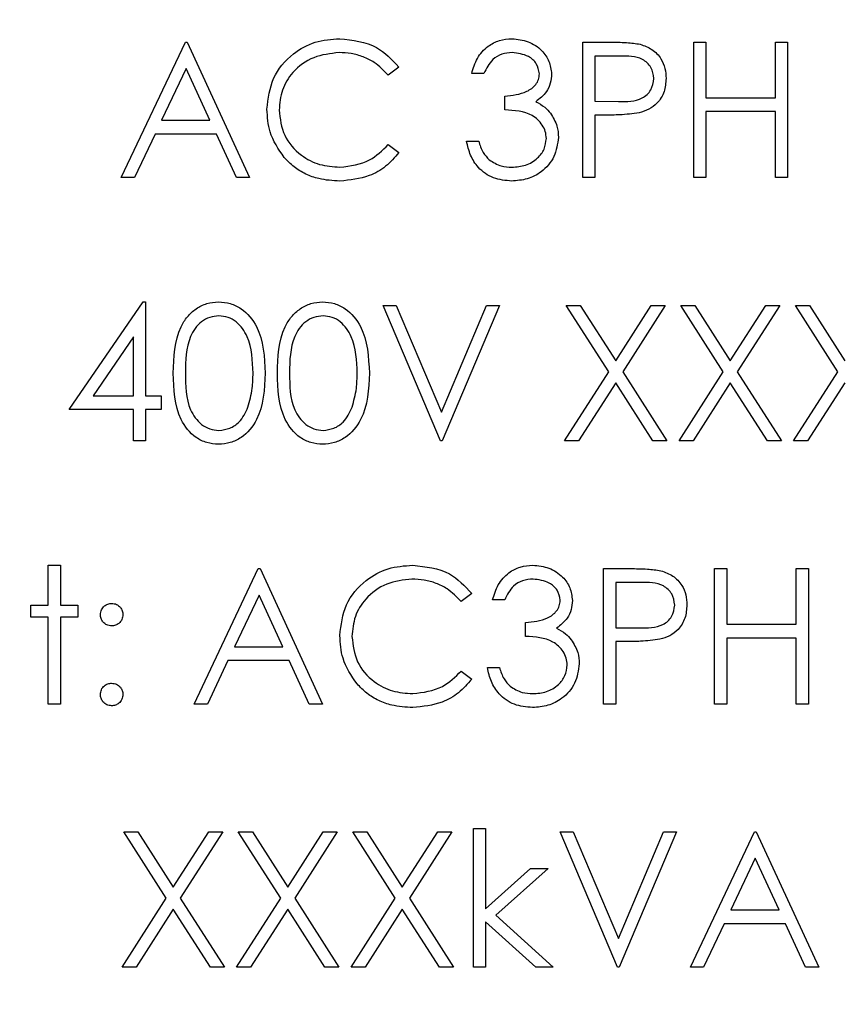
# Paper-space layout 'Blatt3' of a CAD drawing. Header units: millimetres. Extents: x 5 to 418, y 2 to 292.
# Tile 21 of 39: x 134.37 to 139.84, y 215.02 to 221.57. Entities that reach past the tile are written whole.
import ezdxf

# ---------------------------------------------------------------- set-up
doc = ezdxf.new("R2010")
doc.units = ezdxf.units.MM
doc.layers.add('SLD-0', color=7, linetype='Continuous')
doc.styles.add('SLDTEXTSTYLE0', font='TXT', dxfattribs={"width": 0.605})
doc.dimstyles.new('SLDDIMSTYLE0', dxfattribs={"dimtxt": 3.5, "dimasz": 3.302, "dimexe": 0, "dimexo": 0.0625, "dimgap": 0.875, "dimtad": 1, "dimlfac": 2, "dimrnd": 1e-09, "dimzin": 12, "dimdsep": 46, "dimtxsty": 'SLDTEXTSTYLE0', "dimsah": 1, "dimcen": 0.09, "dimadec": 0, "dimazin": 3, "dimtfac": 1, "dimtofl": 0, "dimtmove": 0, "dimatfit": 3, "dimfxl": 1, "dimfrac": 2, "dimtolj": 1, "dimtzin": 12, "dimarcsym": 0})

# ---------------------------------------------------------------- blocks, each defined once
blk = doc.blocks.new('_D_8')
at = {"layer": 'SLD-0'}
for p, q in [((139.3873, 239.1968), (94.7528, 239.1968)), ((95.7528, 101.6968), (95.7528, 239.1968)), ((139.3916, 101.6968), (94.7528, 101.6968))]:
    blk.add_line(p, q, dxfattribs=at)
for points in [[(95.7528, 239.1968), (95.2448, 235.8948), (96.2608, 235.8948)], [(95.7528, 101.6968), (96.2608, 104.9988), (95.2448, 104.9988)]]:
    blk.add_solid(points, dxfattribs=at)
at = {"layer": 'SLD-0', "insert": (91.2411, 166.4364), "char_height": 3.5, "attachment_point": 1, "rotation": 90, "style": 'SLDTEXTSTYLE0'}
blk.add_mtext('275', dxfattribs=at)

psp = doc.layouts.new('Blatt3')

# ---------------------------------------------------------------- linework, layer by layer
at = {"color": 7, "linetype": 'Continuous', "lineweight": 25}
for p, q in [((135.0488, 220.5158), (135.4757, 221.4158)), ((135.4757, 221.4158), (135.4872, 221.4158)), ((135.4872, 221.4158), (135.9026, 220.5158)), ((138.118, 221.4158), (138.2945, 221.4158)), ((138.118, 220.5158), (138.118, 221.4158)), ((138.8565, 220.5158), (138.8565, 221.4158)), ((138.8565, 221.4158), (138.9372, 221.4158)), ((138.9372, 221.4158), (138.9372, 221.0466)), ((139.3988, 221.0466), (139.3988, 221.4158)), ((139.3988, 221.4158), (139.4795, 221.4158)), ((139.4795, 221.4158), (139.4795, 220.5158)), ((138.3634, 221.3235), (138.1988, 221.3235)), ((138.1988, 221.3235), (138.1988, 221.0235)), ((136.8949, 221.2507), (136.8242, 221.1966)), ((135.4805, 221.2404), (135.3176, 220.8966)), ((135.6392, 220.8966), (135.4805, 221.2404)), ((137.4603, 221.2081), (137.3795, 221.2081)), ((137.5988, 220.9658), (137.5988, 221.0581)), ((138.1988, 221.0235), (138.3563, 221.0215)), ((138.9372, 221.0466), (139.3988, 221.0466)), ((138.2631, 220.9312), (138.1988, 220.9312)), ((138.1988, 220.9312), (138.1988, 220.5158)), ((138.9372, 220.9543), (138.9372, 220.5158)), ((139.3988, 220.9543), (138.9372, 220.9543)), ((139.3988, 220.5158), (139.3988, 220.9543)), ((135.3176, 220.8966), (135.6392, 220.8966)), ((135.2738, 220.8043), (135.1369, 220.5158)), ((135.6818, 220.8043), (135.2738, 220.8043)), ((135.8148, 220.5158), (135.6818, 220.8043)), ((136.8242, 220.7351), (136.8949, 220.6815)), ((137.3449, 220.7581), (137.4257, 220.7581)), ((135.1369, 220.5158), (135.0488, 220.5158)), ((135.9026, 220.5158), (135.8148, 220.5158)), ((138.1988, 220.5158), (138.118, 220.5158)), ((138.9372, 220.5158), (138.8565, 220.5158)), ((139.4795, 220.5158), (139.3988, 220.5158)), ((134.7026, 218.9735), (135.1939, 219.6889)), ((135.1939, 219.6889), (135.2103, 219.6889)), ((135.2103, 219.6889), (135.2103, 219.0658)), ((136.7911, 219.6658), (136.8776, 219.6658)), ((137.1718, 218.7658), (136.7911, 219.6658)), ((136.8776, 219.6658), (137.1776, 218.9566)), ((137.1776, 218.9566), (137.4776, 219.6658)), ((137.5641, 219.6658), (137.1834, 218.7658)), ((137.4776, 219.6658), (137.5641, 219.6658)), ((138.0084, 219.6658), (138.1016, 219.6658)), ((138.2907, 219.2248), (138.0084, 219.6658)), ((138.1016, 219.6658), (138.3372, 219.2977)), ((138.3372, 219.2977), (138.5729, 219.6658)), ((138.6661, 219.6658), (138.3839, 219.2248)), ((138.5729, 219.6658), (138.6661, 219.6658)), ((139.0522, 219.2248), (138.7699, 219.6658)), ((138.7699, 219.6658), (138.8631, 219.6658)), ((138.8631, 219.6658), (139.0988, 219.2977)), ((139.0988, 219.2977), (139.3344, 219.6658)), ((139.4276, 219.6658), (139.1455, 219.2248)), ((139.3344, 219.6658), (139.4276, 219.6658)), ((139.5315, 219.6658), (139.6247, 219.6658)), ((139.8138, 219.2248), (139.5315, 219.6658)), ((139.6247, 219.6658), (139.8603, 219.2977)), ((135.1295, 219.4567), (134.8613, 219.0658)), ((135.1295, 219.0658), (135.1295, 219.4567)), ((137.9968, 218.7658), (138.2907, 219.2248)), ((138.3839, 219.2248), (138.6776, 218.7658)), ((138.7584, 218.7658), (139.0522, 219.2248)), ((139.1455, 219.2248), (139.4391, 218.7658)), ((139.5199, 218.7658), (139.8138, 219.2248)), ((138.3372, 219.152), (138.09, 218.7658)), ((138.5844, 218.7658), (138.3372, 219.152)), ((139.0988, 219.152), (138.8516, 218.7658)), ((139.3459, 218.7658), (139.0988, 219.152)), ((139.8603, 219.152), (139.6131, 218.7658)), ((134.8613, 219.0658), (135.1295, 219.0658)), ((135.2103, 219.0658), (135.3141, 219.0658)), ((135.3141, 219.0658), (135.3141, 218.9735)), ((135.1295, 218.9735), (134.7026, 218.9735)), ((135.1295, 218.7658), (135.1295, 218.9735)), ((135.3141, 218.9735), (135.2103, 218.9735)), ((135.2103, 218.9735), (135.2103, 218.7658)), ((135.2103, 218.7658), (135.1295, 218.7658)), ((137.1834, 218.7658), (137.1718, 218.7658)), ((138.09, 218.7658), (137.9968, 218.7658)), ((138.6776, 218.7658), (138.5844, 218.7658)), ((138.8516, 218.7658), (138.7584, 218.7658)), ((139.4391, 218.7658), (139.3459, 218.7658)), ((139.6131, 218.7658), (139.5199, 218.7658)), ((134.5641, 217.9389), (134.6449, 217.9389)), ((134.5641, 217.6735), (134.5641, 217.9389)), ((134.6449, 217.9389), (134.6449, 217.6735)), ((135.5334, 217.0158), (135.9603, 217.9158)), ((135.9603, 217.9158), (135.9718, 217.9158)), ((135.9718, 217.9158), (136.3872, 217.0158)), ((138.2565, 217.9158), (138.433, 217.9158)), ((138.2565, 217.0158), (138.2565, 217.9158)), ((138.9949, 217.9158), (139.0757, 217.9158)), ((138.9949, 217.0158), (138.9949, 217.9158)), ((139.0757, 217.9158), (139.0757, 217.5466)), ((139.5372, 217.5466), (139.5372, 217.9158)), ((139.5372, 217.9158), (139.618, 217.9158)), ((139.618, 217.9158), (139.618, 217.0158)), ((138.5018, 217.8235), (138.3372, 217.8235)), ((138.3372, 217.8235), (138.3372, 217.5235)), ((135.9652, 217.7404), (135.8022, 217.3966)), ((136.1238, 217.3966), (135.9652, 217.7404)), ((137.3795, 217.7507), (137.3089, 217.6966)), ((134.4488, 217.5927), (134.4488, 217.6735)), ((134.4488, 217.6735), (134.5641, 217.6735)), ((134.6449, 217.6735), (134.7603, 217.6735)), ((134.7603, 217.6735), (134.7603, 217.5927)), ((137.5988, 217.7081), (137.518, 217.7081)), ((134.5641, 217.5927), (134.4488, 217.5927)), ((134.5641, 217.0158), (134.5641, 217.5927)), ((134.7603, 217.5927), (134.6449, 217.5927)), ((134.6449, 217.5927), (134.6449, 217.0158)), ((137.7372, 217.4658), (137.7372, 217.5581)), ((138.3372, 217.5235), (138.4948, 217.5215)), ((139.0757, 217.5466), (139.5372, 217.5466)), ((139.5372, 217.4543), (139.0757, 217.4543)), ((139.0757, 217.4543), (139.0757, 217.0158)), ((139.5372, 217.0158), (139.5372, 217.4543)), ((135.8022, 217.3966), (136.1238, 217.3966)), ((138.4016, 217.4312), (138.3372, 217.4312)), ((138.3372, 217.4312), (138.3372, 217.0158)), ((135.7584, 217.3043), (135.6215, 217.0158)), ((136.1664, 217.3043), (135.7584, 217.3043)), ((136.2994, 217.0158), (136.1664, 217.3043)), ((137.4834, 217.2581), (137.5641, 217.2581)), ((137.3089, 217.2351), (137.3795, 217.1815)), ((134.6449, 217.0158), (134.5641, 217.0158)), ((135.6215, 217.0158), (135.5334, 217.0158)), ((136.3872, 217.0158), (136.2994, 217.0158)), ((138.3372, 217.0158), (138.2565, 217.0158)), ((139.0757, 217.0158), (138.9949, 217.0158)), ((139.618, 217.0158), (139.5372, 217.0158)), ((135.3484, 215.7248), (135.0661, 216.1658)), ((135.0661, 216.1658), (135.1593, 216.1658)), ((135.1593, 216.1658), (135.3949, 215.7977)), ((135.3949, 215.7977), (135.6306, 216.1658)), ((135.7238, 216.1658), (135.4416, 215.7248)), ((135.6306, 216.1658), (135.7238, 216.1658)), ((136.1099, 215.7248), (135.8276, 216.1658)), ((135.8276, 216.1658), (135.9208, 216.1658)), ((135.9208, 216.1658), (136.1565, 215.7977)), ((136.1565, 215.7977), (136.3921, 216.1658)), ((136.4853, 216.1658), (136.2031, 215.7248)), ((136.3921, 216.1658), (136.4853, 216.1658)), ((136.5891, 216.1658), (136.6824, 216.1658)), ((136.8715, 215.7248), (136.5891, 216.1658)), ((136.6824, 216.1658), (136.918, 215.7977)), ((136.918, 215.7977), (137.1536, 216.1658)), ((137.2468, 216.1658), (136.9647, 215.7248)), ((137.1536, 216.1658), (137.2468, 216.1658)), ((137.3911, 215.2658), (137.3911, 216.1889)), ((137.3911, 216.1889), (137.4718, 216.1889)), ((137.4718, 216.1889), (137.4718, 215.6552)), ((138.3488, 215.2658), (137.968, 216.1658)), ((137.968, 216.1658), (138.0545, 216.1658)), ((138.0545, 216.1658), (138.3545, 215.4566)), ((138.3545, 215.4566), (138.6545, 216.1658)), ((138.7411, 216.1658), (138.3603, 215.2658)), ((138.6545, 216.1658), (138.7411, 216.1658)), ((138.8334, 215.2658), (139.2603, 216.1658)), ((139.2603, 216.1658), (139.2718, 216.1658)), ((139.2718, 216.1658), (139.6872, 215.2658)), ((139.2652, 215.9904), (139.1022, 215.6466)), ((139.4238, 215.6466), (139.2652, 215.9904)), ((137.4718, 215.6552), (137.7711, 215.9235)), ((137.8872, 215.9235), (137.54, 215.612)), ((137.7711, 215.9235), (137.8872, 215.9235)), ((135.0545, 215.2658), (135.3484, 215.7248)), ((135.4416, 215.7248), (135.7353, 215.2658)), ((135.8161, 215.2658), (136.1099, 215.7248)), ((136.2031, 215.7248), (136.4968, 215.2658)), ((136.5776, 215.2658), (136.8715, 215.7248)), ((136.9647, 215.7248), (137.2584, 215.2658)), ((135.3949, 215.652), (135.1477, 215.2658)), ((135.6421, 215.2658), (135.3949, 215.652)), ((136.1565, 215.652), (135.9093, 215.2658)), ((136.4036, 215.2658), (136.1565, 215.652)), ((136.918, 215.652), (136.6708, 215.2658)), ((137.1652, 215.2658), (136.918, 215.652)), ((139.1022, 215.6466), (139.4238, 215.6466)), ((137.8059, 215.2658), (137.4718, 215.5689)), ((137.4718, 215.5689), (137.4718, 215.2658)), ((137.54, 215.612), (137.9218, 215.2658)), ((139.0584, 215.5543), (138.9215, 215.2658)), ((139.4664, 215.5543), (139.0584, 215.5543)), ((139.5994, 215.2658), (139.4664, 215.5543)), ((135.1477, 215.2658), (135.0545, 215.2658)), ((135.7353, 215.2658), (135.6421, 215.2658)), ((135.9093, 215.2658), (135.8161, 215.2658)), ((136.4968, 215.2658), (136.4036, 215.2658)), ((136.6708, 215.2658), (136.5776, 215.2658)), ((137.2584, 215.2658), (137.1652, 215.2658)), ((137.4718, 215.2658), (137.3911, 215.2658)), ((137.9218, 215.2658), (137.8059, 215.2658)), ((138.3603, 215.2658), (138.3488, 215.2658)), ((138.9215, 215.2658), (138.8334, 215.2658)), ((139.6872, 215.2658), (139.5994, 215.2658))]:
    psp.add_line(p, q, dxfattribs=at)
for points, knots in [([(136.018, 220.9711), (136.0262, 221.0416), (136.0427, 221.1827), (136.1758, 221.3372), (136.3361, 221.4266), (136.4468, 221.4348), (136.5022, 221.4389)], [0, 0, 0, 0, 0.279509, 0.559082, 0.779372, 1, 1, 1, 1]), ([(136.5022, 221.4389), (136.5887, 221.4293), (136.7431, 221.4123), (136.8485, 221.3001), (136.8949, 221.2507)], [0, 0, 0, 0, 0.559513, 1, 1, 1, 1]), ([(137.3795, 221.2081), (137.3899, 221.2427), (137.4106, 221.3119), (137.4794, 221.3884), (137.5626, 221.4323), (137.6191, 221.4367), (137.6474, 221.4389)], [0, 0, 0, 0, 0.280291, 0.559681, 0.779749, 1, 1, 1, 1]), ([(137.6474, 221.4389), (137.6839, 221.435), (137.7567, 221.4272), (137.8439, 221.3693), (137.8992, 221.2908), (137.9066, 221.2336), (137.9103, 221.2051)], [0, 0, 0, 0, 0.280087, 0.55987, 0.780107, 1, 1, 1, 1]), ([(138.2945, 221.4158), (138.333, 221.4159), (138.4016, 221.4162), (138.4696, 221.4065), (138.4995, 221.4023)], [0, 0, 0, 0, 0.560312, 1, 1, 1, 1]), ([(138.4995, 221.4023), (138.5268, 221.3924), (138.5815, 221.3727), (138.638, 221.3118), (138.6679, 221.2427), (138.6705, 221.1972), (138.6718, 221.1744)], [0, 0, 0, 0, 0.279702, 0.559365, 0.779512, 1, 1, 1, 1]), ([(136.4972, 221.3466), (136.4397, 221.34), (136.3248, 221.3269), (136.1908, 221.2292), (136.111, 221.1007), (136.1029, 221.0102), (136.0988, 220.9649)], [0, 0, 0, 0, 0.279856, 0.559519, 0.779684, 1, 1, 1, 1]), ([(136.8242, 221.1966), (136.7949, 221.2272), (136.7464, 221.2777), (136.6585, 221.3204), (136.5792, 221.343), (136.5245, 221.3454), (136.4972, 221.3466)], [0, 0, 0, 0, 0.3393174, 0.5594625, 0.7797265, 1, 1, 1, 1]), ([(137.6485, 221.3466), (137.6251, 221.3447), (137.5784, 221.341), (137.504, 221.296), (137.4769, 221.2415), (137.4603, 221.2081)], [0, 0, 0, 0, 0.280636, 0.560366, 1, 1, 1, 1]), ([(137.8295, 221.2054), (137.825, 221.229), (137.8158, 221.2763), (137.7469, 221.3346), (137.6858, 221.342), (137.6485, 221.3466)], [0, 0, 0, 0, 0.278878, 0.56008, 1, 1, 1, 1]), ([(138.5911, 221.1741), (138.587, 221.1999), (138.5808, 221.2387), (138.5477, 221.2793), (138.4841, 221.3249), (138.417, 221.3241), (138.3634, 221.3235)], [0, 0, 0, 0, 0.248958, 0.374725, 0.500383, 1, 1, 1, 1]), ([(137.5988, 221.0581), (137.6496, 221.0628), (137.7259, 221.0699), (137.8004, 221.1227), (137.8259, 221.1675), (137.8283, 221.1928), (137.8295, 221.2054)], [0, 0, 0, 0, 0.499423, 0.74901, 0.874543, 1, 1, 1, 1]), ([(137.9103, 221.2051), (137.9088, 221.1843), (137.9059, 221.1427), (137.8735, 221.0736), (137.8311, 221.0403), (137.8052, 221.0199)], [0, 0, 0, 0, 0.280522, 0.560793, 1, 1, 1, 1]), ([(138.3563, 221.0215), (138.4112, 221.0213), (138.4798, 221.0211), (138.5462, 221.0661), (138.5809, 221.1075), (138.587, 221.1475), (138.5911, 221.1741)], [0, 0, 0, 0, 0.499725, 0.625348, 0.751081, 1, 1, 1, 1]), ([(138.6718, 221.1744), (138.6697, 221.1447), (138.6654, 221.0855), (138.6203, 221.0132), (138.559, 220.9666), (138.5145, 220.9529), (138.4923, 220.946)], [0, 0, 0, 0, 0.280106, 0.559325, 0.779458, 1, 1, 1, 1]), ([(137.8052, 221.0199), (137.8261, 221.009), (137.8636, 220.9894), (137.8908, 220.9573), (137.9027, 220.9431)], [0, 0, 0, 0, 0.559794, 1, 1, 1, 1]), ([(136.1321, 220.6501), (136.0949, 220.7046), (136.0283, 220.8022), (136.0211, 220.9194), (136.018, 220.9711)], [0, 0, 0, 0, 0.559017, 1, 1, 1, 1]), ([(136.0988, 220.9649), (136.1056, 220.9067), (136.1193, 220.7903), (136.2321, 220.6648), (136.3658, 220.5946), (136.4571, 220.5882), (136.5028, 220.5851)], [0, 0, 0, 0, 0.279435, 0.558922, 0.779283, 1, 1, 1, 1]), ([(137.8757, 220.7754), (137.8744, 220.7911), (137.8718, 220.8225), (137.8437, 220.8793), (137.76, 220.9568), (137.6633, 220.9622), (137.5988, 220.9658)], [0, 0, 0, 0, 0.125598, 0.251201, 0.50061, 1, 1, 1, 1]), ([(137.9027, 220.9431), (137.92, 220.9156), (137.9508, 220.8663), (137.9547, 220.8086), (137.9565, 220.7832)], [0, 0, 0, 0, 0.5594225, 1, 1, 1, 1]), ([(138.4923, 220.946), (138.4497, 220.9406), (138.3736, 220.9311), (138.2969, 220.9312), (138.2631, 220.9312)], [0, 0, 0, 0, 0.559695, 1, 1, 1, 1]), ([(136.5028, 220.5851), (136.5724, 220.5935), (136.6969, 220.6087), (136.7853, 220.6964), (136.8242, 220.7351)], [0, 0, 0, 0, 0.55877, 1, 1, 1, 1]), ([(137.6451, 220.4927), (137.6038, 220.4964), (137.5213, 220.5036), (137.4239, 220.5727), (137.3673, 220.6636), (137.3524, 220.7266), (137.3449, 220.7581)], [0, 0, 0, 0, 0.279889, 0.558986, 0.779261, 1, 1, 1, 1]), ([(137.4257, 220.7581), (137.4339, 220.732), (137.4486, 220.6853), (137.4817, 220.6495), (137.4962, 220.6337)], [0, 0, 0, 0, 0.560688, 1, 1, 1, 1]), ([(137.9565, 220.7832), (137.95, 220.739), (137.9371, 220.6506), (137.8526, 220.5536), (137.7497, 220.5008), (137.68, 220.4954), (137.6451, 220.4927)], [0, 0, 0, 0, 0.279302, 0.55884, 0.779276, 1, 1, 1, 1]), ([(137.6465, 220.5851), (137.6777, 220.5871), (137.74, 220.5913), (137.8155, 220.638), (137.8666, 220.7021), (137.8727, 220.751), (137.8757, 220.7754)], [0, 0, 0, 0, 0.280601, 0.560157, 0.780303, 1, 1, 1, 1]), ([(136.8949, 220.6815), (136.8672, 220.6497), (136.8117, 220.5862), (136.6782, 220.5097), (136.5696, 220.4992), (136.5033, 220.4927)], [0, 0, 0, 0, 0.280403, 0.560794, 1, 1, 1, 1]), ([(136.5033, 220.4927), (136.456, 220.4954), (136.378, 220.4997), (136.2754, 220.5367), (136.1958, 220.5839), (136.1533, 220.6281), (136.1321, 220.6501)], [0, 0, 0, 0, 0.339838, 0.559928, 0.7799558, 1, 1, 1, 1]), ([(137.4962, 220.6337), (137.522, 220.6176), (137.5683, 220.5886), (137.6226, 220.5861), (137.6465, 220.5851)], [0, 0, 0, 0, 0.558752, 1, 1, 1, 1]), ([(135.3949, 219.2155), (135.3984, 219.3229), (135.4028, 219.4574), (135.4866, 219.5926), (135.5451, 219.6463), (135.6169, 219.6825), (135.6695, 219.6868), (135.6958, 219.6889)], [0, 0, 0, 0, 0.498699, 0.624177, 0.749463, 0.874744, 1, 1, 1, 1]), ([(135.6958, 219.6889), (135.7223, 219.6868), (135.7753, 219.6825), (135.8718, 219.6356), (135.9935, 219.4854), (136.0013, 219.3235), (136.0065, 219.2155)], [0, 0, 0, 0, 0.1256, 0.251195, 0.50058, 1, 1, 1, 1]), ([(136.0872, 219.2155), (136.0907, 219.3229), (136.0951, 219.4574), (136.1789, 219.5926), (136.2374, 219.6463), (136.3092, 219.6825), (136.3618, 219.6868), (136.3881, 219.6889)], [0, 0, 0, 0, 0.498699, 0.624178, 0.749464, 0.874745, 1, 1, 1, 1]), ([(136.3881, 219.6889), (136.4146, 219.6868), (136.4676, 219.6825), (136.5642, 219.6356), (136.6858, 219.4854), (136.6936, 219.3235), (136.6988, 219.2155)], [0, 0, 0, 0, 0.125601, 0.251195, 0.500581, 1, 1, 1, 1]), ([(135.6985, 219.5966), (135.6779, 219.5945), (135.6366, 219.5904), (135.5819, 219.5588), (135.5382, 219.5145), (135.4787, 219.4049), (135.477, 219.2998), (135.4757, 219.2158)], [0, 0, 0, 0, 0.125138, 0.250419, 0.375512, 0.500851, 1, 1, 1, 1]), ([(135.9257, 219.2158), (135.9223, 219.2994), (135.9174, 219.4246), (135.8331, 219.5483), (135.7603, 219.5901), (135.7191, 219.5944), (135.6985, 219.5966)], [0, 0, 0, 0, 0.500079, 0.749022, 0.874598, 1, 1, 1, 1]), ([(136.3908, 219.5966), (136.3702, 219.5945), (136.3289, 219.5904), (136.2742, 219.5588), (136.2305, 219.5145), (136.171, 219.4049), (136.1693, 219.2998), (136.168, 219.2158)], [0, 0, 0, 0, 0.125138, 0.250419, 0.375512, 0.500851, 1, 1, 1, 1]), ([(136.618, 219.2158), (136.6147, 219.2994), (136.6097, 219.4246), (136.5254, 219.5483), (136.4526, 219.5901), (136.4114, 219.5944), (136.3908, 219.5966)], [0, 0, 0, 0, 0.50008, 0.749023, 0.874599, 1, 1, 1, 1]), ([(135.6958, 218.7427), (135.6695, 218.7449), (135.617, 218.7492), (135.5214, 218.7963), (135.4032, 218.9475), (135.3982, 219.1082), (135.3949, 219.2155)], [0, 0, 0, 0, 0.125551, 0.251092, 0.500245, 1, 1, 1, 1]), ([(135.4757, 219.2158), (135.4763, 219.1317), (135.4773, 219.0057), (135.5638, 218.8829), (135.6367, 218.8417), (135.6779, 218.8373), (135.6985, 218.8351)], [0, 0, 0, 0, 0.500291, 0.749088, 0.874606, 1, 1, 1, 1]), ([(136.0065, 219.2155), (136.0014, 219.1074), (135.9939, 218.9455), (135.8715, 218.7963), (135.7752, 218.7492), (135.7223, 218.7449), (135.6958, 218.7427)], [0, 0, 0, 0, 0.4994041, 0.748741, 0.8743721, 1, 1, 1, 1]), ([(135.8916, 218.9896), (135.9031, 219.031), (135.9236, 219.1052), (135.925, 219.182), (135.9257, 219.2158)], [0, 0, 0, 0, 0.5595886, 1, 1, 1, 1]), ([(136.3881, 218.7427), (136.3619, 218.7449), (136.3093, 218.7492), (136.2138, 218.7963), (136.0955, 218.9475), (136.0905, 219.1082), (136.0872, 219.2155)], [0, 0, 0, 0, 0.12555, 0.251092, 0.500245, 1, 1, 1, 1]), ([(136.168, 219.2158), (136.1686, 219.1317), (136.1696, 219.0057), (136.2561, 218.8829), (136.3291, 218.8417), (136.3702, 218.8373), (136.3908, 218.8351)], [0, 0, 0, 0, 0.50029, 0.749087, 0.874606, 1, 1, 1, 1]), ([(136.6988, 219.2155), (136.6937, 219.1074), (136.6862, 218.9455), (136.5638, 218.7963), (136.4675, 218.7492), (136.4146, 218.7449), (136.3881, 218.7427)], [0, 0, 0, 0, 0.499404, 0.748741, 0.874371, 1, 1, 1, 1]), ([(136.5839, 218.9896), (136.5954, 219.031), (136.6159, 219.1052), (136.6173, 219.182), (136.618, 219.2158)], [0, 0, 0, 0, 0.559589, 1, 1, 1, 1]), ([(135.6985, 218.8351), (135.7231, 218.8381), (135.7723, 218.8443), (135.8483, 218.8957), (135.8752, 218.954), (135.8916, 218.9896)], [0, 0, 0, 0, 0.280263, 0.560788, 1, 1, 1, 1]), ([(136.3908, 218.8351), (136.4154, 218.8381), (136.4646, 218.8443), (136.5406, 218.8957), (136.5675, 218.954), (136.5839, 218.9896)], [0, 0, 0, 0, 0.280262, 0.560787, 1, 1, 1, 1]), ([(136.5026, 217.4711), (136.5108, 217.5416), (136.5273, 217.6827), (136.6604, 217.8372), (136.8207, 217.9266), (136.9314, 217.9348), (136.9869, 217.9389)], [0, 0, 0, 0, 0.27951, 0.559082, 0.779373, 1, 1, 1, 1]), ([(136.9869, 217.9389), (137.0733, 217.9293), (137.2277, 217.9123), (137.3331, 217.8001), (137.3795, 217.7507)], [0, 0, 0, 0, 0.5595138, 1, 1, 1, 1]), ([(137.518, 217.7081), (137.5284, 217.7427), (137.5491, 217.8119), (137.6178, 217.8884), (137.7011, 217.9323), (137.7576, 217.9367), (137.7859, 217.9389)], [0, 0, 0, 0, 0.280291, 0.559681, 0.779747, 1, 1, 1, 1]), ([(137.7859, 217.9389), (137.8223, 217.935), (137.8952, 217.9272), (137.9823, 217.8693), (138.0377, 217.7908), (138.0451, 217.7336), (138.0488, 217.7051)], [0, 0, 0, 0, 0.280087, 0.559871, 0.780107, 1, 1, 1, 1]), ([(138.433, 217.9158), (138.4714, 217.9159), (138.5401, 217.9162), (138.6081, 217.9065), (138.6379, 217.9023)], [0, 0, 0, 0, 0.5603107, 1, 1, 1, 1]), ([(136.9818, 217.8466), (136.9243, 217.84), (136.8094, 217.8269), (136.6754, 217.7292), (136.5957, 217.6007), (136.5875, 217.5102), (136.5834, 217.4649)], [0, 0, 0, 0, 0.279856, 0.559519, 0.779684, 1, 1, 1, 1]), ([(137.3089, 217.6966), (137.2795, 217.7272), (137.231, 217.7777), (137.1431, 217.8204), (137.0639, 217.843), (137.0092, 217.8454), (136.9818, 217.8466)], [0, 0, 0, 0, 0.339317, 0.559463, 0.779728, 1, 1, 1, 1]), ([(137.787, 217.8466), (137.7636, 217.8447), (137.7168, 217.841), (137.6424, 217.796), (137.6153, 217.7415), (137.5988, 217.7081)], [0, 0, 0, 0, 0.280635, 0.560366, 1, 1, 1, 1]), ([(137.968, 217.7054), (137.9634, 217.729), (137.9543, 217.7763), (137.8854, 217.8346), (137.8243, 217.842), (137.787, 217.8466)], [0, 0, 0, 0, 0.278852, 0.560076, 1, 1, 1, 1]), ([(138.6379, 217.9023), (138.6653, 217.8924), (138.72, 217.8727), (138.7765, 217.8118), (138.8063, 217.7427), (138.809, 217.6972), (138.8103, 217.6744)], [0, 0, 0, 0, 0.279703, 0.559385, 0.779511, 1, 1, 1, 1]), ([(138.7295, 217.6741), (138.7254, 217.6999), (138.7193, 217.7387), (138.6862, 217.7793), (138.6226, 217.8249), (138.5555, 217.8241), (138.5018, 217.8235)], [0, 0, 0, 0, 0.248958, 0.374724, 0.500383, 1, 1, 1, 1]), ([(134.9103, 217.6101), (134.9117, 217.6211), (134.9144, 217.6432), (134.9348, 217.6676), (134.9593, 217.6826), (134.9766, 217.6842), (134.9853, 217.6851)], [0, 0, 0, 0, 0.279583, 0.559447, 0.779685, 1, 1, 1, 1]), ([(134.9853, 217.6851), (134.9964, 217.6838), (135.0186, 217.6813), (135.0428, 217.6606), (135.0582, 217.6362), (135.0596, 217.6188), (135.0603, 217.6101)], [0, 0, 0, 0, 0.279607, 0.559238, 0.779495, 1, 1, 1, 1]), ([(137.7372, 217.5581), (137.7881, 217.5628), (137.8643, 217.5699), (137.9389, 217.6227), (137.9644, 217.6675), (137.9668, 217.6928), (137.968, 217.7054)], [0, 0, 0, 0, 0.4994234, 0.7490103, 0.8745437, 1, 1, 1, 1]), ([(138.0488, 217.7051), (138.0473, 217.6843), (138.0444, 217.6427), (138.0119, 217.5736), (137.9695, 217.5403), (137.9437, 217.5199)], [0, 0, 0, 0, 0.280522, 0.560794, 1, 1, 1, 1]), ([(138.4948, 217.5215), (138.5496, 217.5213), (138.6182, 217.5211), (138.6847, 217.5661), (138.7193, 217.6075), (138.7255, 217.6475), (138.7295, 217.6741)], [0, 0, 0, 0, 0.499725, 0.625348, 0.751081, 1, 1, 1, 1]), ([(138.8103, 217.6744), (138.8082, 217.6447), (138.8039, 217.5855), (138.7588, 217.5132), (138.6975, 217.4666), (138.653, 217.4529), (138.6307, 217.446)], [0, 0, 0, 0, 0.280104, 0.55932, 0.779451, 1, 1, 1, 1]), ([(134.9853, 217.5351), (134.9742, 217.5363), (134.9521, 217.5389), (134.9277, 217.5594), (134.9126, 217.584), (134.9111, 217.6014), (134.9103, 217.6101)], [0, 0, 0, 0, 0.279637, 0.559315, 0.779623, 1, 1, 1, 1]), ([(135.0603, 217.6101), (135.0591, 217.599), (135.0566, 217.5768), (135.0359, 217.5525), (135.0114, 217.5372), (134.994, 217.5358), (134.9853, 217.5351)], [0, 0, 0, 0, 0.279526, 0.559323, 0.779543, 1, 1, 1, 1]), ([(137.9437, 217.5199), (137.9646, 217.509), (138.002, 217.4894), (138.0292, 217.4573), (138.0412, 217.4431)], [0, 0, 0, 0, 0.559794, 1, 1, 1, 1]), ([(136.6167, 217.1501), (136.5795, 217.2046), (136.5129, 217.3022), (136.5058, 217.4194), (136.5026, 217.4711)], [0, 0, 0, 0, 0.559017, 1, 1, 1, 1]), ([(136.5834, 217.4649), (136.5902, 217.4067), (136.604, 217.2903), (136.7167, 217.1648), (136.8504, 217.0946), (136.9417, 217.0882), (136.9874, 217.0851)], [0, 0, 0, 0, 0.279435, 0.558922, 0.779282, 1, 1, 1, 1]), ([(138.0141, 217.2754), (138.0128, 217.2911), (138.0102, 217.3225), (137.9822, 217.3793), (137.8984, 217.4568), (137.8017, 217.4622), (137.7372, 217.4658)], [0, 0, 0, 0, 0.125599, 0.251201, 0.50061, 1, 1, 1, 1]), ([(138.0412, 217.4431), (138.0584, 217.4156), (138.0893, 217.3663), (138.0932, 217.3086), (138.0949, 217.2832)], [0, 0, 0, 0, 0.5594225, 1, 1, 1, 1]), ([(138.6307, 217.446), (138.5881, 217.4406), (138.512, 217.4311), (138.4353, 217.4312), (138.4016, 217.4312)], [0, 0, 0, 0, 0.559693, 1, 1, 1, 1]), ([(137.7836, 216.9927), (137.7423, 216.9964), (137.6598, 217.0036), (137.5624, 217.0727), (137.5058, 217.1636), (137.4908, 217.2266), (137.4834, 217.2581)], [0, 0, 0, 0, 0.2798879, 0.5589737, 0.7792616, 1, 1, 1, 1]), ([(137.5641, 217.2581), (137.5724, 217.232), (137.5871, 217.1853), (137.6201, 217.1495), (137.6346, 217.1337)], [0, 0, 0, 0, 0.560688, 1, 1, 1, 1]), ([(138.0949, 217.2832), (138.0885, 217.239), (138.0755, 217.1506), (137.9911, 217.0536), (137.8881, 217.0008), (137.8184, 216.9954), (137.7836, 216.9927)], [0, 0, 0, 0, 0.279302, 0.558841, 0.779276, 1, 1, 1, 1]), ([(137.785, 217.0851), (137.8162, 217.0871), (137.8785, 217.0913), (137.9539, 217.138), (138.0051, 217.2021), (138.0111, 217.251), (138.0141, 217.2754)], [0, 0, 0, 0, 0.280602, 0.560157, 0.780304, 1, 1, 1, 1]), ([(136.9874, 217.0851), (137.057, 217.0935), (137.1815, 217.1087), (137.2699, 217.1964), (137.3089, 217.2351)], [0, 0, 0, 0, 0.55877, 1, 1, 1, 1]), ([(134.9103, 217.0793), (134.9116, 217.0903), (134.9142, 217.1125), (134.9346, 217.137), (134.9592, 217.152), (134.9766, 217.1535), (134.9853, 217.1543)], [0, 0, 0, 0, 0.279563, 0.559274, 0.779545, 1, 1, 1, 1]), ([(134.9853, 217.1543), (134.9964, 217.153), (135.0186, 217.1505), (135.0428, 217.1299), (135.0582, 217.1054), (135.0596, 217.088), (135.0603, 217.0793)], [0, 0, 0, 0, 0.279603, 0.55919, 0.779498, 1, 1, 1, 1]), ([(136.9879, 216.9927), (136.9406, 216.9954), (136.8626, 216.9997), (136.76, 217.0367), (136.6804, 217.0839), (136.638, 217.1281), (136.6167, 217.1501)], [0, 0, 0, 0, 0.339837, 0.559928, 0.779955, 1, 1, 1, 1]), ([(137.3795, 217.1815), (137.3518, 217.1497), (137.2963, 217.0862), (137.1628, 217.0097), (137.0542, 216.9992), (136.9879, 216.9927)], [0, 0, 0, 0, 0.280414, 0.560795, 1, 1, 1, 1]), ([(137.6346, 217.1337), (137.6605, 217.1176), (137.7068, 217.0886), (137.7611, 217.0861), (137.785, 217.0851)], [0, 0, 0, 0, 0.558754, 1, 1, 1, 1]), ([(134.9853, 217.0043), (134.9743, 217.0056), (134.9522, 217.0084), (134.9278, 217.0287), (134.9127, 217.0533), (134.9111, 217.0706), (134.9103, 217.0793)], [0, 0, 0, 0, 0.279582, 0.559114, 0.779554, 1, 1, 1, 1]), ([(135.0603, 217.0793), (135.059, 217.0682), (135.0564, 217.0461), (135.0359, 217.0217), (135.0113, 217.0066), (134.994, 217.0051), (134.9853, 217.0043)], [0, 0, 0, 0, 0.279504, 0.559364, 0.779674, 1, 1, 1, 1])]:
    psp.add_open_spline(points, degree=3, knots=knots, dxfattribs=at)

# ---------------------------------------------------------------- dimensions: what is measured, and where the dimension line sits
at = {"layer": 'SLD-0'}
dim = psp.add_linear_dim(base=(95.7528, 239.1968), p1=(139.3916, 101.6968), p2=(139.3873, 239.1968), angle=90, dimstyle='SLDDIMSTYLE0', dxfattribs=at)
dim.commit()
dim.dimension.update_dxf_attribs({"geometry": '_D_8', "text_midpoint": (95.7528, 170.4468), "dimtype": 160})

doc.saveas('drawing.dxf')
